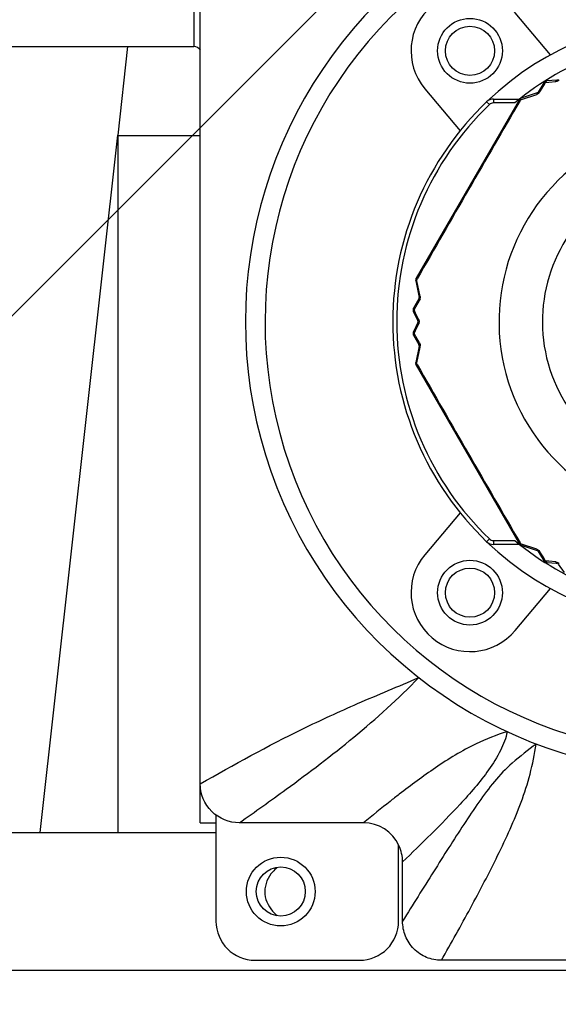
# Model space of a CAD drawing. Header units: millimetres. Extents: x 36 to 7524, y 76 to 5310.
# Tile 5 of 28: x 2148 to 2175, y 1685 to 1735. Entities that reach past the tile are written whole.
import ezdxf

# ---------------------------------------------------------------- set-up
doc = ezdxf.new("R2010")
doc.units = ezdxf.units.MM
for name, color, linetype in [('CABLE_PBL153', 7, 'Continuous'), ('COVER_J_ABL150', 7, 'Continuous'), ('COVER_J_PBL151', 7, 'Continuous'), ('FLANGE_B_PBL149', 7, 'Continuous'), ('new_view_15_VBL148', 7, 'Continuous'), ('PLATE_J_PBL152', 7, 'Continuous')]:
    doc.layers.add(name, color=color, linetype=linetype)

# ---------------------------------------------------------------- blocks, each defined once
blk = doc.blocks.new('FLANGE_B_PBL149', base_point=(688.76, 759.995))
at = {"layer": 'FLANGE_B_PBL149', "color": 2}
for p, q in [((663.143, 801.495), (663.143, 764.995)), ((659.76, 764.995), (659.26, 760.496))]:
    blk.add_line(p, q, dxfattribs=at)
at = {"layer": 'FLANGE_B_PBL149', "color": 7}
for p, q in [((630.76, 764.995), (663.143, 764.995)), ((655.31, 724.995), (659.26, 760.496)), ((659.26, 760.496), (659.26, 724.995)), ((659.26, 760.474), (663.46, 760.474)), ((615.26, 724.995), (664.26, 724.995)), ((614.26, 717.995), (763.26, 717.995))]:
    blk.add_line(p, q, dxfattribs=at)
blk.add_circle((667.56, 721.995), 1.25, dxfattribs=at)
for points in [[(663.467, 764.826), (663.386, 764.917), (663.265, 764.995), (663.143, 764.995)], [(667.38, 723.215), (667.297, 723.149), (667.219, 723.075), (667.148, 722.995)], [(667.14, 721.002), (667.213, 720.92), (667.294, 720.843), (667.38, 720.774)]]:
    blk.add_open_spline(points, degree=3, dxfattribs=at)
blk.add_open_spline([(667.148, 722.995), (666.909, 722.728), (666.583, 722.001), (666.904, 721.271), (667.14, 721.002)], degree=3, knots=[0, 0, 0, 0, 0.499921, 1, 1, 1, 1], dxfattribs=at)
blk = doc.blocks.new('COVER_J_PBL151', base_point=(688.76, 759.495))
at = {"layer": 'COVER_J_PBL151', "color": 7}
for p, q in [((663.46, 727.473), (663.46, 786.498)), ((681.283, 764.572), (679.488, 766.712)), ((674.891, 762.855), (676.687, 760.716)), ((676.687, 741.274), (674.891, 739.134)), ((679.488, 735.278), (681.283, 737.417)), ((671.766, 725.495), (665.452, 725.495)), ((673.76, 720.489), (673.76, 723.502)), ((701.782, 718.495), (675.738, 718.495))]:
    blk.add_line(p, q, dxfattribs=at)
at = {"layer": 'COVER_J_PBL151', "color": 2}
blk.add_line((673.593, 726.951), (673.588, 726.947), dxfattribs=at)
blk.add_line((673.593, 726.951), (673.588, 726.947), dxfattribs=at)
at = {"layer": 'COVER_J_PBL151', "color": 7}
for centre in [(677.19, 764.784), (677.19, 737.206)]:
    blk.add_circle(centre, 1.65, dxfattribs=at)
for centre, radius, start, end in [((688.76, 750.995), 23, 133.0296, 46.9704), ((677.19, 764.784), 3, 40, 220), ((688.76, 750.995), 15.5, 46.2398, 133.7201), ((688.76, 750.995), 15.5, 226.2343, 313.7201), ((677.19, 737.206), 3, 140, 320), ((671.768, 723.502), 1.992, 25.0013, 90.0521)]:
    blk.add_arc(centre, radius, start, end, dxfattribs=at)
at = {"layer": 'COVER_J_PBL151', "color": 2}
blk.add_arc((688.76, 750.995), 22, 133.0296, 46.9703, dxfattribs=at)
at = {"layer": 'COVER_J_PBL151', "color": 7}
for points, knots in [([(663.46, 727.473), (665.17, 728.457), (667.804, 729.9), (671.557, 731.62), (673.549, 732.44), (674.586, 732.881)], [0, 0, 0, 0, 0.478034, 0.726898, 1, 1, 1, 1]), ([(665.452, 725.495), (664.945, 725.495), (663.886, 725.909), (663.46, 726.967), (663.46, 727.473)], [0, 0, 0, 0, 0.500174, 1, 1, 1, 1]), ([(675.738, 718.495), (675.607, 718.495), (675.349, 718.52), (674.971, 718.635), (674.629, 718.819), (674.224, 719.154), (673.862, 719.707), (673.76, 720.227), (673.76, 720.489)], [0, 0, 0, 0, 0.125007, 0.250006, 0.375005, 0.500004, 0.750001, 1, 1, 1, 1])]:
    blk.add_open_spline(points, degree=3, knots=knots, dxfattribs=at)
at = {"layer": 'COVER_J_PBL151', "color": 2}
for points, knots in [([(665.452, 725.495), (666.25, 726.056), (668.221, 727.463), (671.351, 729.827), (673.538, 731.811), (674.586, 732.881)], [0, 0, 0, 0, 0.248738, 0.617965, 1, 1, 1, 1]), ([(679.081, 730.131), (678.54, 729.964), (677.262, 729.462), (675.446, 728.341), (674.194, 727.413), (673.593, 726.951)], [0, 0, 0, 0, 0.266287, 0.643101, 1, 1, 1, 1]), ([(679.081, 730.131), (679.026, 729.798), (678.744, 729.116), (677.961, 727.859), (676.732, 726.462), (675.238, 724.934), (674.247, 723.97), (673.76, 723.502)], [0, 0, 0, 0, 0.11756, 0.253149, 0.517248, 0.764195, 1, 1, 1, 1]), ([(680.564, 729.504), (680.149, 729.189), (679.378, 728.621), (678.407, 727.612), (677.627, 726.537), (676.868, 725.405), (676.104, 724.22), (675.065, 722.578), (674.284, 721.329), (673.76, 720.489)], [0, 0, 0, 0, 0.137526, 0.252068, 0.367282, 0.487385, 0.611618, 0.738986, 1, 1, 1, 1]), ([(675.738, 718.495), (676.238, 719.377), (677.22, 721.137), (678.389, 723.362), (679.24, 725.165), (679.812, 726.543), (680.282, 727.987), (680.481, 728.99), (680.564, 729.504)], [0, 0, 0, 0, 0.251694, 0.500474, 0.623736, 0.746622, 0.870612, 1, 1, 1, 1]), ([(673.588, 726.947), (673.432, 726.827), (672.819, 726.35), (672.214, 725.863), (671.766, 725.495)], [0, 0, 0, 0, 0.253291, 1, 1, 1, 1])]:
    blk.add_open_spline(points, degree=3, knots=knots, dxfattribs=at)
at = {"layer": 'COVER_J_PBL151', "color": 7}
blk.add_open_spline([(673.76, 723.502), (673.76, 723.79), (673.695, 724.084), (673.573, 724.344)], degree=3, dxfattribs=at)
blk = doc.blocks.new('PLATE_J_PBL152', base_point=(688.76, 759.495))
at = {"layer": 'PLATE_J_PBL152', "color": 7}
for p, q in [((663.46, 725.495), (663.46, 727.473)), ((663.46, 725.495), (664.26, 725.495)), ((664.26, 725.495), (664.26, 720.495)), ((673.56, 720.495), (673.56, 724.338)), ((666.26, 718.495), (671.56, 718.495))]:
    blk.add_line(p, q, dxfattribs=at)
at = {"layer": 'PLATE_J_PBL152', "color": 2}
blk.add_line((664.26, 725.907), (664.26, 725.495), dxfattribs=at)
at = {"layer": 'PLATE_J_PBL152', "color": 7}
for centre, radius in [((677.19, 764.784), 1.25), ((677.19, 737.206), 1.25), ((667.56, 721.995), 1.75)]:
    blk.add_circle(centre, radius, dxfattribs=at)
for centre, start, end in [((666.26, 720.495), 180, 270), ((671.56, 720.495), 270, 360)]:
    blk.add_arc(centre, 2, start, end, dxfattribs=at)
blk = doc.blocks.new('CABLE_PBL153', base_point=(688.76, 750.495))
at = {"layer": 'CABLE_PBL153', "color": 2}
for p, q in [((681.037, 763.174), (681.208, 763.188)), ((681.208, 763.188), (681.552, 763.216)), ((680.754, 762.7), (680.943, 763.017)), ((680.943, 763.017), (681.037, 763.174)), ((678.038, 762.188), (678.177, 762.044)), ((678.384, 762.327), (678.384, 762.127)), ((679.737, 762.328), (679.733, 762.333)), ((679.741, 762.248), (679.768, 762.294)), ((679.768, 762.294), (679.816, 762.31)), ((679.816, 762.31), (680.588, 762.567)), ((679.469, 762.127), (678.384, 762.127)), ((674.479, 753.133), (674.505, 753.179)), ((674.489, 753.083), (674.479, 753.133)), ((674.652, 752.286), (674.489, 753.083)), ((674.351, 751.593), (674.44, 751.753)), ((674.44, 751.753), (674.62, 752.075)), ((674.424, 751.438), (674.351, 751.593)), ((674.572, 751.126), (674.424, 751.438)), ((674.424, 750.552), (674.572, 750.864)), ((674.351, 750.396), (674.424, 750.552)), ((674.44, 750.236), (674.351, 750.396)), ((674.62, 749.915), (674.44, 750.236)), ((674.489, 748.907), (674.652, 749.704)), ((674.479, 748.857), (674.489, 748.907)), ((674.505, 748.811), (674.479, 748.857)), ((678.038, 739.801), (678.177, 739.946)), ((678.384, 739.862), (679.469, 739.862)), ((678.384, 739.862), (678.384, 739.662)), ((679.737, 739.661), (679.733, 739.657)), ((679.768, 739.696), (679.741, 739.742)), ((679.816, 739.68), (679.768, 739.696)), ((680.588, 739.423), (679.816, 739.68)), ((680.943, 738.973), (680.754, 739.289)), ((681.037, 738.815), (680.943, 738.973)), ((681.208, 738.801), (681.037, 738.815)), ((681.553, 738.774), (681.208, 738.801))]:
    blk.add_line(p, q, dxfattribs=at)
at = {"layer": 'CABLE_PBL153', "color": 7}
for p, q in [((681.612, 763.289), (681.1, 763.249)), ((680.943, 763.152), (680.665, 762.681)), ((679.686, 762.278), (674.451, 753.211)), ((678.384, 762.327), (679.714, 762.327)), ((680.61, 762.637), (679.797, 762.368)), ((674.428, 753.07), (674.603, 752.232)), ((674.592, 752.162), (674.323, 751.685)), ((674.317, 751.501), (674.539, 751.038)), ((674.539, 750.952), (674.317, 750.489)), ((674.323, 750.304), (674.592, 749.828)), ((674.603, 749.758), (674.428, 748.919)), ((674.451, 748.778), (679.686, 739.711)), ((679.714, 739.662), (678.384, 739.662)), ((679.797, 739.621), (680.61, 739.353)), ((680.665, 739.309), (680.943, 738.838)), ((681.1, 738.74), (681.612, 738.701)), ((681.687, 738.658), (681.977, 738.234))]:
    blk.add_line(p, q, dxfattribs=at)
for centre, radius, start, end in [((688.76, 750.995), 14.5, 90.079, 129.8465), ((681.116, 763.05), 0.2, 94.3915, 149.4213), ((681.604, 763.388), 0.1, 274.3915, 325.6085), ((680.579, 762.732), 0.1, 288.2393, 329.5221), ((688.76, 750.995), 15.5, 133.7659, 226.2341), ((678.384, 761.827), 0.5, 90, 133.7659), ((679.859, 762.178), 0.2, 108.1987, 150), ((674.624, 753.111), 0.2, 150, 191.8038), ((674.505, 752.211), 0.1, 330.476, 11.7604), ((674.498, 751.587), 0.2, 150.5787, 205.6081), ((674.449, 750.995), 0.1, 334.3915, 25.6092), ((674.498, 750.402), 0.2, 154.3915, 209.4217), ((674.505, 749.778), 0.1, 348.2393, 29.5236), ((674.624, 748.878), 0.2, 168.2393, 210), ((678.384, 740.162), 0.5, 226.2341, 270), ((688.76, 750.995), 14.5, 230.1535, 269.921), ((679.859, 739.811), 0.2, 210, 251.7612), ((680.579, 739.258), 0.1, 30.478, 71.7604), ((681.116, 738.94), 0.2, 210.5787, 265.6081), ((681.604, 738.601), 0.1, 34.3915, 85.6093)]:
    blk.add_arc(centre, radius, start, end, dxfattribs=at)
at = {"layer": 'CABLE_PBL153', "color": 2}
for centre, radius, start, end in [((1891.303, 56.706), 1402.024, 149.78603, 150.213969), ((680.489, 762.859), 0.309, 288.6176, 297.856), ((680.487, 762.865), 0.315, 297.7972, 301.6066), ((688.76, 750.995), 15.3, 133.7659, 226.2341), ((678.384, 761.827), 0.3, 90, 133.7659), ((688.76, 750.995), 10.093, 120.3519, 59.6481), ((688.76, 750.995), 7.885, 130.2986, 49.7013), ((674.616, 753.08), 0.192, 157.2016, 161.3395), ((674.351, 752.224), 0.308, 344.6699, 358.3604), ((674.304, 750.993), 0.298, 351.934, 0.3244), ((674.349, 749.765), 0.309, 348.6174, 357.8561), ((674.343, 749.765), 0.315, 357.7972, 1.6066), ((674.648, 748.725), 0.214, 145.872, 147.3551), ((674.672, 748.709), 0.243, 142.5793, 145.8345), ((1891.623, 1445.468), 1402.394, 209.786088, 210.213912), ((678.384, 740.162), 0.3, 226.2341, 270), ((679.882, 739.788), 0.192, 217.2026, 221.3405)]:
    blk.add_arc(centre, radius, start, end, dxfattribs=at)
for points in [[(680.977, 763.174), (680.984, 763.184), (680.991, 763.193), (681, 763.202)], [(681.045, 763.195), (681.042, 763.188), (681.039, 763.181), (681.037, 763.174)], [(681.064, 763.228), (681.056, 763.218), (681.05, 763.207), (681.045, 763.195)], [(681.1, 763.249), (681.086, 763.248), (681.073, 763.239), (681.064, 763.228)], [(681.618, 763.228), (681.597, 763.222), (681.575, 763.218), (681.552, 763.216)], [(681.732, 763.293), (681.699, 763.264), (681.66, 763.241), (681.618, 763.228)], [(680.754, 762.7), (680.729, 762.659), (680.693, 762.622), (680.652, 762.597)], [(680.977, 763.174), (680.968, 763.171), (680.959, 763.168), (680.951, 763.161)], [(681.037, 763.174), (681.023, 763.176), (681.009, 763.177), (680.995, 763.176)], [(679.686, 762.278), (679.691, 762.288), (679.704, 762.292), (679.714, 762.294)], [(679.714, 762.294), (679.718, 762.302), (679.722, 762.311), (679.729, 762.317)], [(679.776, 762.345), (679.767, 762.342), (679.758, 762.339), (679.75, 762.335)], [(679.768, 762.294), (679.768, 762.306), (679.769, 762.318), (679.772, 762.33)], [(679.776, 762.345), (679.779, 762.352), (679.783, 762.359), (679.788, 762.364)], [(674.451, 753.179), (674.447, 753.171), (674.442, 753.163), (674.438, 753.155)], [(674.452, 753.179), (674.449, 753.187), (674.447, 753.195), (674.448, 753.203)], [(674.479, 753.133), (674.471, 753.143), (674.464, 753.153), (674.458, 753.164)], [(674.428, 753.07), (674.426, 753.081), (674.432, 753.092), (674.439, 753.1)], [(674.433, 753.142), (674.434, 753.132), (674.433, 753.123), (674.436, 753.113)], [(674.439, 753.1), (674.445, 753.108), (674.454, 753.116), (674.462, 753.122)], [(674.652, 752.286), (674.657, 752.263), (674.659, 752.239), (674.658, 752.216)], [(674.321, 751.645), (674.317, 751.658), (674.317, 751.674), (674.323, 751.685)], [(674.647, 752.143), (674.641, 752.119), (674.631, 752.096), (674.62, 752.075)], [(674.305, 751.594), (674.306, 751.583), (674.308, 751.571), (674.311, 751.561)], [(674.317, 751.501), (674.311, 751.513), (674.313, 751.53), (674.317, 751.543)], [(674.351, 751.593), (674.342, 751.604), (674.334, 751.616), (674.328, 751.628)], [(674.336, 751.576), (674.341, 751.582), (674.345, 751.588), (674.351, 751.593)], [(674.572, 751.126), (674.585, 751.098), (674.595, 751.068), (674.599, 751.037)], [(674.589, 750.908), (674.585, 750.893), (674.579, 750.878), (674.572, 750.864)], [(674.599, 750.951), (674.597, 750.937), (674.594, 750.922), (674.589, 750.908)], [(674.599, 751.037), (674.601, 751.023), (674.602, 751.009), (674.602, 750.995)], [(674.305, 750.395), (674.307, 750.384), (674.309, 750.373), (674.313, 750.362)], [(674.314, 750.462), (674.312, 750.471), (674.313, 750.481), (674.317, 750.489)], [(674.323, 750.304), (674.317, 750.316), (674.317, 750.332), (674.321, 750.345)], [(674.351, 750.396), (674.341, 750.407), (674.332, 750.418), (674.325, 750.43)], [(674.337, 750.378), (674.341, 750.384), (674.346, 750.39), (674.351, 750.396)], [(674.62, 749.915), (674.643, 749.872), (674.657, 749.823), (674.658, 749.774)], [(674.623, 749.723), (674.632, 749.715), (674.642, 749.709), (674.652, 749.704)], [(674.439, 748.889), (674.436, 748.88), (674.434, 748.871), (674.434, 748.862)], [(674.451, 748.81), (674.447, 748.818), (674.441, 748.826), (674.438, 748.835)], [(674.451, 748.778), (674.446, 748.788), (674.448, 748.8), (674.452, 748.811)], [(674.479, 748.857), (674.468, 748.863), (674.458, 748.87), (674.449, 748.879)], [(679.714, 739.696), (679.706, 739.697), (679.698, 739.7), (679.692, 739.705)], [(679.714, 739.696), (679.718, 739.687), (679.723, 739.679), (679.728, 739.672)], [(679.768, 739.696), (679.755, 739.694), (679.743, 739.694), (679.73, 739.694)], [(679.737, 739.661), (679.745, 739.657), (679.753, 739.652), (679.761, 739.65)], [(679.776, 739.645), (679.772, 739.655), (679.77, 739.666), (679.769, 739.676)], [(679.797, 739.621), (679.787, 739.624), (679.78, 739.635), (679.776, 739.645)], [(680.588, 739.423), (680.61, 739.415), (680.632, 739.405), (680.652, 739.393)], [(680.652, 739.393), (680.674, 739.38), (680.694, 739.363), (680.712, 739.345)], [(680.712, 739.345), (680.728, 739.328), (680.742, 739.309), (680.754, 739.289)], [(680.977, 738.816), (680.968, 738.818), (680.959, 738.822), (680.951, 738.828)], [(680.977, 738.816), (680.984, 738.806), (680.992, 738.796), (681, 738.788)], [(681.037, 738.815), (681.023, 738.813), (681.009, 738.812), (680.995, 738.813)], [(681.013, 738.776), (681.024, 738.771), (681.034, 738.767), (681.045, 738.765)], [(681.044, 738.794), (681.042, 738.801), (681.039, 738.808), (681.037, 738.815)], [(681.064, 738.761), (681.056, 738.771), (681.05, 738.782), (681.044, 738.794)], [(681.1, 738.74), (681.086, 738.741), (681.073, 738.751), (681.064, 738.761)], [(681.553, 738.774), (681.619, 738.767), (681.687, 738.738), (681.736, 738.693)]]:
    blk.add_open_spline(points, degree=3, dxfattribs=at)
for points, knots in [([(681, 763.202), (681.002, 763.204), (681.006, 763.208), (681.011, 763.212), (681.013, 763.213)], [0, 0, 0, 0, 0.491279, 1, 1, 1, 1]), ([(681.013, 763.213), (681.012, 763.215), (681.012, 763.217), (681.009, 763.219), (681.01, 763.22)], [0, 0, 0, 0, 0.752927, 1, 1, 1, 1]), ([(681.03, 763.22), (681.027, 763.219), (681.021, 763.217), (681.016, 763.215), (681.013, 763.213)], [0, 0, 0, 0, 0.491266, 1, 1, 1, 1]), ([(681.045, 763.225), (681.043, 763.224), (681.037, 763.223), (681.032, 763.221), (681.03, 763.22)], [0, 0, 0, 0, 0.498401, 1, 1, 1, 1]), ([(681.064, 763.228), (681.061, 763.228), (681.054, 763.227), (681.048, 763.225), (681.045, 763.225)], [0, 0, 0, 0, 0.545117, 1, 1, 1, 1]), ([(681.553, 763.216), (681.555, 763.226), (681.566, 763.255), (681.59, 763.287), (681.612, 763.289)], [0, 0, 0, 0, 0.325618, 1, 1, 1, 1]), ([(680.665, 762.681), (680.668, 762.686), (680.692, 762.708), (680.729, 762.705), (680.754, 762.7)], [0, 0, 0, 0, 0.187832, 1, 1, 1, 1]), ([(680.951, 763.161), (680.95, 763.16), (680.947, 763.157), (680.944, 763.153), (680.943, 763.152)], [0, 0, 0, 0, 0.509524, 1, 1, 1, 1]), ([(680.995, 763.176), (680.992, 763.176), (680.986, 763.176), (680.98, 763.174), (680.977, 763.174)], [0, 0, 0, 0, 0.51559, 1, 1, 1, 1]), ([(679.714, 762.294), (679.717, 762.294), (679.722, 762.295), (679.728, 762.295), (679.73, 762.295)], [0, 0, 0, 0, 0.479473, 1, 1, 1, 1]), ([(679.729, 762.317), (679.73, 762.319), (679.733, 762.322), (679.736, 762.325), (679.738, 762.326)], [0, 0, 0, 0, 0.50141, 1, 1, 1, 1]), ([(679.73, 762.295), (679.733, 762.295), (679.739, 762.296), (679.745, 762.295), (679.748, 762.295)], [0, 0, 0, 0, 0.48297, 1, 1, 1, 1]), ([(679.75, 762.335), (679.748, 762.334), (679.744, 762.331), (679.741, 762.328), (679.739, 762.327)], [0, 0, 0, 0, 0.503146, 1, 1, 1, 1]), ([(679.748, 762.295), (679.751, 762.295), (679.758, 762.295), (679.764, 762.294), (679.768, 762.294)], [0, 0, 0, 0, 0.485802, 1, 1, 1, 1]), ([(679.772, 762.33), (679.772, 762.333), (679.773, 762.338), (679.775, 762.342), (679.776, 762.345)], [0, 0, 0, 0, 0.519769, 1, 1, 1, 1]), ([(679.788, 762.364), (679.79, 762.365), (679.792, 762.367), (679.795, 762.368), (679.797, 762.368)], [0, 0, 0, 0, 0.513144, 1, 1, 1, 1]), ([(680.61, 762.637), (680.606, 762.635), (680.586, 762.618), (680.587, 762.588), (680.588, 762.567)], [0, 0, 0, 0, 0.163107, 1, 1, 1, 1]), ([(674.448, 753.203), (674.448, 753.204), (674.449, 753.207), (674.45, 753.21), (674.451, 753.211)], [0, 0, 0, 0, 0.515646, 1, 1, 1, 1]), ([(674.458, 753.164), (674.457, 753.167), (674.455, 753.172), (674.453, 753.177), (674.452, 753.179)], [0, 0, 0, 0, 0.520498, 1, 1, 1, 1]), ([(674.433, 753.142), (674.432, 753.142), (674.43, 753.142), (674.427, 753.143), (674.427, 753.143)], [0, 0, 0, 0, 0.743569, 1, 1, 1, 1]), ([(674.436, 753.113), (674.436, 753.111), (674.438, 753.107), (674.44, 753.103), (674.441, 753.101)], [0, 0, 0, 0, 0.483327, 1, 1, 1, 1]), ([(674.462, 753.122), (674.465, 753.124), (674.47, 753.128), (674.476, 753.131), (674.479, 753.133)], [0, 0, 0, 0, 0.488724, 1, 1, 1, 1]), ([(674.592, 752.162), (674.589, 752.157), (674.582, 752.125), (674.603, 752.095), (674.62, 752.075)], [0, 0, 0, 0, 0.187831, 1, 1, 1, 1]), ([(674.652, 752.286), (674.644, 752.282), (674.624, 752.27), (674.6, 752.247), (674.603, 752.232)], [0, 0, 0, 0, 0.354576, 1, 1, 1, 1]), ([(674.305, 751.594), (674.303, 751.594), (674.301, 751.593), (674.298, 751.594), (674.298, 751.594)], [0, 0, 0, 0, 0.755903, 1, 1, 1, 1]), ([(674.308, 751.611), (674.308, 751.609), (674.306, 751.603), (674.305, 751.597), (674.305, 751.594)], [0, 0, 0, 0, 0.491242, 1, 1, 1, 1]), ([(674.313, 751.627), (674.312, 751.625), (674.311, 751.619), (674.309, 751.614), (674.308, 751.611)], [0, 0, 0, 0, 0.498239, 1, 1, 1, 1]), ([(674.311, 751.561), (674.312, 751.558), (674.314, 751.552), (674.316, 751.546), (674.317, 751.543)], [0, 0, 0, 0, 0.455134, 1, 1, 1, 1]), ([(674.321, 751.645), (674.32, 751.642), (674.317, 751.636), (674.314, 751.63), (674.313, 751.627)], [0, 0, 0, 0, 0.544972, 1, 1, 1, 1]), ([(674.317, 751.543), (674.318, 751.545), (674.321, 751.551), (674.323, 751.556), (674.325, 751.559)], [0, 0, 0, 0, 0.485015, 1, 1, 1, 1]), ([(674.328, 751.628), (674.326, 751.631), (674.324, 751.637), (674.322, 751.642), (674.321, 751.645)], [0, 0, 0, 0, 0.515424, 1, 1, 1, 1]), ([(674.325, 751.559), (674.327, 751.562), (674.33, 751.568), (674.334, 751.573), (674.336, 751.576)], [0, 0, 0, 0, 0.487947, 1, 1, 1, 1]), ([(674.572, 751.126), (674.565, 751.118), (674.545, 751.095), (674.53, 751.058), (674.539, 751.038)], [0, 0, 0, 0, 0.32557, 1, 1, 1, 1]), ([(674.539, 750.952), (674.536, 750.946), (674.531, 750.913), (674.554, 750.883), (674.572, 750.864)], [0, 0, 0, 0, 0.190105, 1, 1, 1, 1]), ([(674.305, 750.395), (674.303, 750.395), (674.301, 750.396), (674.298, 750.395), (674.298, 750.396)], [0, 0, 0, 0, 0.755904, 1, 1, 1, 1]), ([(674.307, 750.413), (674.307, 750.41), (674.306, 750.404), (674.305, 750.398), (674.305, 750.395)], [0, 0, 0, 0, 0.491234, 1, 1, 1, 1]), ([(674.311, 750.429), (674.31, 750.426), (674.309, 750.421), (674.308, 750.415), (674.307, 750.413)], [0, 0, 0, 0, 0.498316, 1, 1, 1, 1]), ([(674.317, 750.447), (674.316, 750.444), (674.314, 750.438), (674.312, 750.431), (674.311, 750.429)], [0, 0, 0, 0, 0.545054, 1, 1, 1, 1]), ([(674.313, 750.362), (674.314, 750.359), (674.317, 750.354), (674.32, 750.348), (674.321, 750.345)], [0, 0, 0, 0, 0.455226, 1, 1, 1, 1]), ([(674.317, 750.447), (674.317, 750.449), (674.315, 750.454), (674.314, 750.46), (674.314, 750.462)], [0, 0, 0, 0, 0.516445, 1, 1, 1, 1]), ([(674.325, 750.43), (674.323, 750.433), (674.321, 750.438), (674.318, 750.444), (674.317, 750.447)], [0, 0, 0, 0, 0.514985, 1, 1, 1, 1]), ([(674.321, 750.345), (674.322, 750.347), (674.324, 750.353), (674.326, 750.358), (674.328, 750.361)], [0, 0, 0, 0, 0.484581, 1, 1, 1, 1]), ([(674.328, 750.361), (674.329, 750.364), (674.332, 750.37), (674.336, 750.375), (674.337, 750.378)], [0, 0, 0, 0, 0.487629, 1, 1, 1, 1]), ([(674.62, 749.915), (674.613, 749.907), (674.595, 749.883), (674.582, 749.846), (674.592, 749.827)], [0, 0, 0, 0, 0.328155, 1, 1, 1, 1]), ([(674.603, 749.758), (674.601, 749.749), (674.61, 749.734), (674.62, 749.726), (674.623, 749.723)], [0, 0, 0, 0, 0.668244, 1, 1, 1, 1]), ([(674.433, 748.848), (674.432, 748.847), (674.43, 748.848), (674.427, 748.846), (674.427, 748.847)], [0, 0, 0, 0, 0.743637, 1, 1, 1, 1]), ([(674.428, 748.91), (674.428, 748.911), (674.428, 748.915), (674.428, 748.918), (674.428, 748.919)], [0, 0, 0, 0, 0.513144, 1, 1, 1, 1]), ([(674.432, 748.9), (674.431, 748.902), (674.429, 748.905), (674.429, 748.908), (674.428, 748.91)], [0, 0, 0, 0, 0.521382, 1, 1, 1, 1]), ([(674.439, 748.889), (674.437, 748.891), (674.435, 748.894), (674.433, 748.898), (674.432, 748.9)], [0, 0, 0, 0, 0.522578, 1, 1, 1, 1]), ([(674.434, 748.862), (674.434, 748.859), (674.434, 748.855), (674.435, 748.851), (674.436, 748.849)], [0, 0, 0, 0, 0.50316, 1, 1, 1, 1]), ([(674.438, 748.835), (674.438, 748.837), (674.437, 748.841), (674.436, 748.845), (674.436, 748.847)], [0, 0, 0, 0, 0.501303, 1, 1, 1, 1]), ([(674.449, 748.879), (674.447, 748.88), (674.443, 748.884), (674.44, 748.888), (674.439, 748.889)], [0, 0, 0, 0, 0.519773, 1, 1, 1, 1]), ([(674.452, 748.811), (674.453, 748.813), (674.455, 748.818), (674.457, 748.823), (674.458, 748.825)], [0, 0, 0, 0, 0.47945, 1, 1, 1, 1]), ([(674.458, 748.825), (674.46, 748.828), (674.463, 748.833), (674.466, 748.838), (674.467, 748.841)], [0, 0, 0, 0, 0.482968, 1, 1, 1, 1]), ([(679.692, 739.705), (679.691, 739.706), (679.688, 739.707), (679.687, 739.71), (679.686, 739.711)], [0, 0, 0, 0, 0.515603, 1, 1, 1, 1]), ([(679.73, 739.694), (679.728, 739.694), (679.722, 739.695), (679.717, 739.696), (679.714, 739.696)], [0, 0, 0, 0, 0.520498, 1, 1, 1, 1]), ([(679.761, 739.65), (679.764, 739.649), (679.769, 739.648), (679.774, 739.648), (679.776, 739.648)], [0, 0, 0, 0, 0.482102, 1, 1, 1, 1]), ([(679.769, 739.676), (679.768, 739.679), (679.768, 739.686), (679.768, 739.693), (679.768, 739.696)], [0, 0, 0, 0, 0.48873, 1, 1, 1, 1]), ([(680.588, 739.423), (680.588, 739.414), (680.588, 739.391), (680.595, 739.358), (680.61, 739.353)], [0, 0, 0, 0, 0.354575, 1, 1, 1, 1]), ([(680.665, 739.309), (680.668, 739.304), (680.692, 739.281), (680.729, 739.285), (680.754, 739.289)], [0, 0, 0, 0, 0.18783, 1, 1, 1, 1]), ([(680.951, 738.828), (680.95, 738.83), (680.947, 738.833), (680.944, 738.836), (680.943, 738.838)], [0, 0, 0, 0, 0.509037, 1, 1, 1, 1]), ([(680.995, 738.813), (680.992, 738.813), (680.986, 738.814), (680.98, 738.815), (680.977, 738.816)], [0, 0, 0, 0, 0.515424, 1, 1, 1, 1]), ([(681, 738.788), (681.002, 738.786), (681.006, 738.782), (681.011, 738.778), (681.013, 738.776)], [0, 0, 0, 0, 0.491242, 1, 1, 1, 1]), ([(681.013, 738.776), (681.012, 738.774), (681.012, 738.773), (681.009, 738.77), (681.01, 738.77)], [0, 0, 0, 0, 0.755902, 1, 1, 1, 1]), ([(681.045, 738.765), (681.048, 738.764), (681.054, 738.763), (681.061, 738.762), (681.064, 738.761)], [0, 0, 0, 0, 0.455134, 1, 1, 1, 1]), ([(681.552, 738.774), (681.555, 738.763), (681.566, 738.734), (681.59, 738.703), (681.612, 738.701)], [0, 0, 0, 0, 0.325568, 1, 1, 1, 1])]:
    blk.add_open_spline(points, degree=3, knots=knots, dxfattribs=at)
blk = doc.blocks.new('COVER_J_ABL150', base_point=(688.76, 759.495))
at = {"layer": 'CABLE_PBL153'}
blk.add_blockref('CABLE_PBL153', (688.76, 750.495), dxfattribs=at)
at = {"layer": 'COVER_J_PBL151'}
blk.add_blockref('COVER_J_PBL151', (688.76, 759.495), dxfattribs=at)
at = {"layer": 'PLATE_J_PBL152'}
blk.add_blockref('PLATE_J_PBL152', (688.76, 759.495), dxfattribs=at)
blk = doc.blocks.new('NEW_VIEW_15_VBL148', base_point=(653.766, 1237.995))
at = {"layer": 'COVER_J_ABL150'}
blk.add_blockref('COVER_J_ABL150', (688.76, 759.495), dxfattribs=at)
at = {"layer": 'FLANGE_B_PBL149'}
blk.add_blockref('FLANGE_B_PBL149', (688.76, 759.995), dxfattribs=at)

msp = doc.modelspace()

# ---------------------------------------------------------------- hatches: boundary and pattern name
at = {"ltscale": 1000, "true_color": 0xed4b40}
h = msp.add_hatch(dxfattribs=at)
h.set_pattern_fill('ANSI31', color=13, scale=20)
h.set_pattern_definition([(45, (-9292.99, -1997.25), (-44.90128, 44.90128), [])])
edge = h.paths.add_edge_path()
edge.add_arc((2182.5, 1832.034), 895, 83.584842, 96.415158)
edge.add_line((2082.5, 2721.43), (2082.5, 942.638))
edge.add_arc((2182.5, 1832.034), 895, 263.584842, 276.415158)
edge.add_line((2282.5, 942.638), (2282.5, 2721.43))

# ---------------------------------------------------------------- block references
at = {"layer": 'new_view_15_VBL148'}
msp.add_blockref('NEW_VIEW_15_VBL148', (2147.507, 2207.034), dxfattribs=at)

doc.saveas('drawing.dxf')
